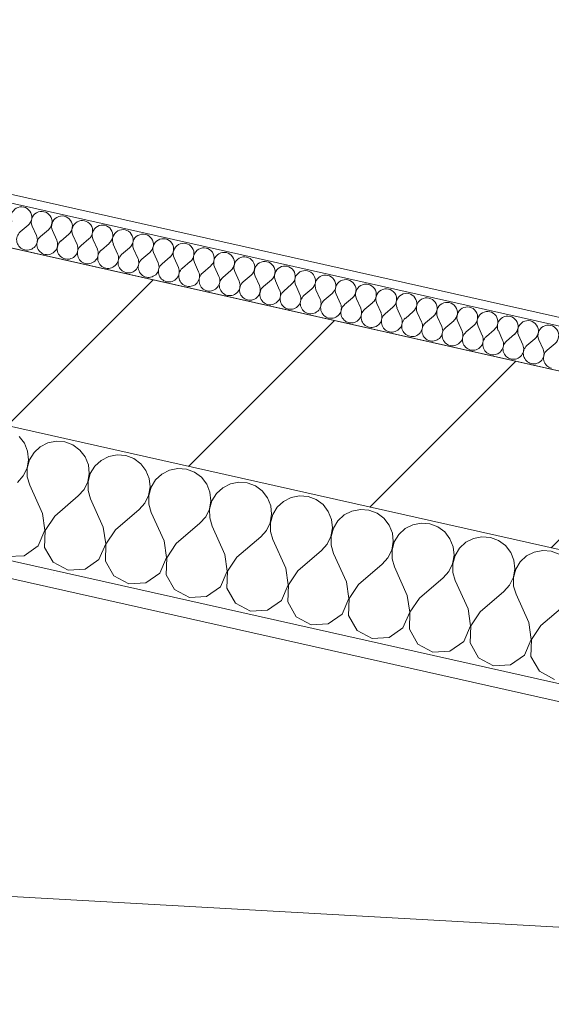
# Model space of a CAD drawing. Header units: millimetres. Extents: x -7218036 to -6920397, y 6117771 to 6333681.
# Tile 54 of 256: x -7181619 to -7181009, y 6150727 to 6151856. Entities that reach past the tile are written whole.
import ezdxf

# ---------------------------------------------------------------- set-up
doc = ezdxf.new("R2010")
doc.units = ezdxf.units.MM
doc.header["$MEASUREMENT"] = 0
for name, color, linetype in [('АР-Стены_внешние_.АР', 7, 'Continuous'), ('АР-Стены_внутренние_пилоны.АР', 7, 'Continuous'), ('АР-Стены_Перегородки_100_.АР', 7, 'Continuous'), ('ИОС-Шахты и отверстия.АР', 7, 'Continuous')]:
    doc.layers.add(name, color=color, linetype=linetype)
for name, color, linetype, lineweight in [('АР-Стены_внешние_.АР_Ном._пера__1', 7, 'Continuous', 0), ('АР-Стены_внутренние_пилоны.АР_Ном._пера__1', 7, 'Continuous', 30), ('АР-Стены_Перегородки_100_.АР_Ном._пера__1', 7, 'Continuous', 15), ('ИОС-Шахты и отверстия.АР_Ном._пера__1', 7, 'Continuous', 0)]:
    doc.layers.add(name, color=color, linetype=linetype, lineweight=lineweight)
pattern_1 = [(45, (-6566190.34, 6563027.8), (-111.369318, 111.369318), [0, -105, 0, -157.5]), (110, (-6565840.34, 6563027.8), (148.001588, 53.868173), [0, -77, 0, -133])]

# ---------------------------------------------------------------- blocks, each defined once
blk = doc.blocks.new('*X184', base_point=(-6566190.3, 6562677.8))
at = {"layer": 'АР-Стены_Перегородки_100_.АР_Ном._пера__1', "color": 7, "linetype": 'Continuous', "lineweight": 0}
for p, q in [((-7181613.5, 6151370.6), (-7181619.6, 6151378.4)), ((-7181609.9, 6151361.5), (-7181613.5, 6151370.6)), ((-7181586.5, 6151371), (-7181595.3, 6151366.5)), ((-7181576.9, 6151372.9), (-7181586.5, 6151371)), ((-7181567, 6151372.1), (-7181576.9, 6151372.9)), ((-7181557.8, 6151368.6), (-7181567, 6151372.1)), ((-7181549.9, 6151362.8), (-7181557.8, 6151368.6)), ((-7181608.9, 6151351.7), (-7181609.9, 6151361.5)), ((-7181602.5, 6151359.8), (-7181607.6, 6151351.4)), ((-7181595.3, 6151366.5), (-7181602.5, 6151359.8)), ((-7181543.9, 6151355), (-7181549.9, 6151362.8)), ((-7181507.2, 6151357.3), (-7181516.8, 6151355.3)), ((-7181497.3, 6151356.4), (-7181507.2, 6151357.3)), ((-7181610.5, 6151342), (-7181608.9, 6151351.7)), ((-7181607.6, 6151351.4), (-7181610.3, 6151341.9)), ((-7181540.2, 6151345.8), (-7181543.9, 6151355)), ((-7181539.2, 6151336), (-7181540.2, 6151345.8)), ((-7181525.6, 6151350.9), (-7181532.8, 6151344.2)), ((-7181516.8, 6151355.3), (-7181525.6, 6151350.9)), ((-7181488.1, 6151353), (-7181497.3, 6151356.4)), ((-7181480.2, 6151347.1), (-7181488.1, 6151353)), ((-7181474.2, 6151339.3), (-7181480.2, 6151347.1)), ((-7181614.8, 6151333.1), (-7181610.5, 6151342)), ((-7181610.3, 6151341.9), (-7181610.2, 6151332.1)), ((-7181540.9, 6151326.3), (-7181539.2, 6151336)), ((-7181538, 6151335.8), (-7181540.6, 6151326.3)), ((-7181532.8, 6151344.2), (-7181538, 6151335.8)), ((-7181470.5, 6151330.2), (-7181474.2, 6151339.3)), ((-7181455.9, 6151335.2), (-7181463.1, 6151328.5)), ((-7181447.1, 6151339.7), (-7181455.9, 6151335.2)), ((-7181437.5, 6151341.6), (-7181447.1, 6151339.7)), ((-7181427.6, 6151340.8), (-7181437.5, 6151341.6)), ((-7181418.4, 6151337.3), (-7181427.6, 6151340.8)), ((-7181410.5, 6151331.5), (-7181418.4, 6151337.3)), ((-7181621.4, 6151325.7), (-7181614.8, 6151333.1)), ((-7181610.2, 6151332.1), (-7181607.4, 6151322.6)), ((-7181545.1, 6151317.4), (-7181540.9, 6151326.3)), ((-7181540.6, 6151326.3), (-7181540.5, 6151316.4)), ((-7181469.5, 6151320.4), (-7181470.5, 6151330.2)), ((-7181463.1, 6151328.5), (-7181468.3, 6151320.1)), ((-7181404.5, 6151323.7), (-7181410.5, 6151331.5)), ((-7181400.8, 6151314.5), (-7181404.5, 6151323.7)), ((-7181377.4, 6151324), (-7181386.2, 6151319.6)), ((-7181367.8, 6151325.9), (-7181377.4, 6151324)), ((-7181358, 6151325.1), (-7181367.8, 6151325.9)), ((-7181348.7, 6151321.7), (-7181358, 6151325.1)), ((-7181592.8, 6151290), (-7181607.4, 6151322.6)), ((-7181551.7, 6151310.1), (-7181545.1, 6151317.4)), ((-7181540.5, 6151316.4), (-7181537.7, 6151306.9)), ((-7181471.2, 6151310.7), (-7181469.5, 6151320.4)), ((-7181468.3, 6151320.1), (-7181470.9, 6151310.6)), ((-7181399.8, 6151304.7), (-7181400.8, 6151314.5)), ((-7181393.4, 6151312.9), (-7181398.6, 6151304.4)), ((-7181386.2, 6151319.6), (-7181393.4, 6151312.9)), ((-7181340.8, 6151315.8), (-7181348.7, 6151321.7)), ((-7181334.8, 6151308), (-7181340.8, 6151315.8)), ((-7181578.8, 6151286.9), (-7181551.7, 6151310.1)), ((-7181523.1, 6151274.4), (-7181537.7, 6151306.9)), ((-7181482, 6151294.4), (-7181475.4, 6151301.8)), ((-7181475.4, 6151301.8), (-7181471.2, 6151310.7)), ((-7181470.9, 6151310.6), (-7181470.8, 6151300.8)), ((-7181470.8, 6151300.8), (-7181468, 6151291.3)), ((-7181401.5, 6151295), (-7181399.8, 6151304.7)), ((-7181398.6, 6151304.4), (-7181401.2, 6151295)), ((-7181331.1, 6151298.9), (-7181334.8, 6151308)), ((-7181316.5, 6151303.9), (-7181323.8, 6151297.2)), ((-7181307.8, 6151308.4), (-7181316.5, 6151303.9)), ((-7181298.1, 6151310.3), (-7181307.8, 6151308.4)), ((-7181288.3, 6151309.5), (-7181298.1, 6151310.3)), ((-7181279, 6151306), (-7181288.3, 6151309.5)), ((-7181271.1, 6151300.2), (-7181279, 6151306)), ((-7181265.1, 6151292.4), (-7181271.1, 6151300.2)), ((-7181589.9, 6151270.7), (-7181592.8, 6151290)), ((-7181509.2, 6151271.2), (-7181482, 6151294.4)), ((-7181453.4, 6151258.7), (-7181468, 6151291.3)), ((-7181405.7, 6151286.1), (-7181401.5, 6151295)), ((-7181401.2, 6151295), (-7181401.1, 6151285.1)), ((-7181331.8, 6151279.4), (-7181330.1, 6151289.1)), ((-7181330.1, 6151289.1), (-7181331.1, 6151298.9)), ((-7181323.8, 6151297.2), (-7181328.9, 6151288.8)), ((-7181261.4, 6151283.2), (-7181265.1, 6151292.4)), ((-7181238.1, 6151292.7), (-7181246.8, 6151288.3)), ((-7181228.4, 6151294.6), (-7181238.1, 6151292.7)), ((-7181218.6, 6151293.8), (-7181228.4, 6151294.6)), ((-7181209.3, 6151290.4), (-7181218.6, 6151293.8)), ((-7181201.4, 6151284.5), (-7181209.3, 6151290.4)), ((-7181578.8, 6151286.9), (-7181589.7, 6151270.6)), ((-7181439.5, 6151255.6), (-7181412.3, 6151278.8)), ((-7181412.3, 6151278.8), (-7181405.7, 6151286.1)), ((-7181401.1, 6151285.1), (-7181398.4, 6151275.6)), ((-7181336.1, 6151270.5), (-7181331.8, 6151279.4)), ((-7181328.9, 6151288.8), (-7181331.5, 6151279.3)), ((-7181331.5, 6151279.3), (-7181331.4, 6151269.4)), ((-7181260.4, 6151273.4), (-7181261.4, 6151283.2)), ((-7181254.1, 6151281.6), (-7181259.2, 6151273.1)), ((-7181246.8, 6151288.3), (-7181254.1, 6151281.6)), ((-7181195.4, 6151276.7), (-7181201.4, 6151284.5)), ((-7181158.7, 6151279), (-7181168.4, 6151277.1)), ((-7181148.9, 6151278.2), (-7181158.7, 6151279)), ((-7181139.7, 6151274.7), (-7181148.9, 6151278.2)), ((-7181597.7, 6151252.8), (-7181589.9, 6151270.7)), ((-7181589.7, 6151270.6), (-7181590.3, 6151251.1)), ((-7181520.3, 6151255.1), (-7181523.1, 6151274.4)), ((-7181509.2, 6151271.2), (-7181520, 6151255)), ((-7181383.7, 6151243.1), (-7181398.4, 6151275.6)), ((-7181342.6, 6151263.1), (-7181336.1, 6151270.5)), ((-7181331.4, 6151269.4), (-7181328.7, 6151260)), ((-7181262.1, 6151263.7), (-7181260.4, 6151273.4)), ((-7181259.2, 6151273.1), (-7181261.8, 6151263.6)), ((-7181191.7, 6151267.6), (-7181195.4, 6151276.7)), ((-7181190.7, 6151257.8), (-7181191.7, 6151267.6)), ((-7181177.1, 6151272.6), (-7181184.4, 6151265.9)), ((-7181168.4, 6151277.1), (-7181177.1, 6151272.6)), ((-7181131.7, 6151268.9), (-7181139.7, 6151274.7)), ((-7181125.7, 6151261.1), (-7181131.7, 6151268.9)), ((-7181528, 6151237.1), (-7181520.3, 6151255.1)), ((-7181520, 6151255), (-7181520.6, 6151235.5)), ((-7181450.6, 6151239.4), (-7181453.4, 6151258.7)), ((-7181439.5, 6151255.6), (-7181450.3, 6151239.3)), ((-7181369.8, 6151239.9), (-7181342.6, 6151263.1)), ((-7181314, 6151227.4), (-7181328.7, 6151260)), ((-7181266.4, 6151254.8), (-7181262.1, 6151263.7)), ((-7181261.8, 6151263.6), (-7181261.7, 6151253.8)), ((-7181192.4, 6151248.1), (-7181190.7, 6151257.8)), ((-7181189.5, 6151257.5), (-7181192.1, 6151248)), ((-7181184.4, 6151265.9), (-7181189.5, 6151257.5)), ((-7181122, 6151251.9), (-7181125.7, 6151261.1)), ((-7181107.5, 6151257), (-7181114.7, 6151250.3)), ((-7181098.7, 6151261.4), (-7181107.5, 6151257)), ((-7181089, 6151263.3), (-7181098.7, 6151261.4)), ((-7181079.2, 6151262.5), (-7181089, 6151263.3)), ((-7181070, 6151259.1), (-7181079.2, 6151262.5)), ((-7181062, 6151253.2), (-7181070, 6151259.1)), ((-7181613.7, 6151241.6), (-7181597.7, 6151252.8)), ((-7181590.3, 6151251.1), (-7181580.6, 6151234.2)), ((-7181300.1, 6151224.3), (-7181272.9, 6151247.5)), ((-7181272.9, 6151247.5), (-7181266.4, 6151254.8)), ((-7181261.7, 6151253.8), (-7181259, 6151244.3)), ((-7181244.3, 6151211.8), (-7181259, 6151244.3)), ((-7181196.7, 6151239.2), (-7181192.4, 6151248.1)), ((-7181192.1, 6151248), (-7181192, 6151238.1)), ((-7181121, 6151242.1), (-7181122, 6151251.9)), ((-7181114.7, 6151250.3), (-7181119.8, 6151241.8)), ((-7181056, 6151245.4), (-7181062, 6151253.2)), ((-7181052.3, 6151236.3), (-7181056, 6151245.4)), ((-7181029, 6151245.8), (-7181037.8, 6151241.3)), ((-7181019.3, 6151247.7), (-7181029, 6151245.8)), ((-7181009.5, 6151246.9), (-7181019.3, 6151247.7)), ((-7181000.3, 6151243.4), (-7181009.5, 6151246.9)), ((-7181633.2, 6151240.5), (-7181613.7, 6151241.6)), ((-7181580.6, 6151234.2), (-7181563.5, 6151224.9)), ((-7181544, 6151226), (-7181528, 6151237.1)), ((-7181520.6, 6151235.5), (-7181510.9, 6151218.5)), ((-7181458.3, 6151221.5), (-7181450.6, 6151239.4)), ((-7181450.3, 6151239.3), (-7181450.9, 6151219.8)), ((-7181380.9, 6151223.8), (-7181383.7, 6151243.1)), ((-7181369.8, 6151239.9), (-7181380.6, 6151223.7)), ((-7181203.2, 6151231.8), (-7181196.7, 6151239.2)), ((-7181192, 6151238.1), (-7181189.3, 6151228.7)), ((-7181127, 6151223.5), (-7181122.7, 6151232.4)), ((-7181122.7, 6151232.4), (-7181121, 6151242.1)), ((-7181119.8, 6151241.8), (-7181122.4, 6151232.3)), ((-7181051.3, 6151226.5), (-7181052.3, 6151236.3)), ((-7181045, 6151234.6), (-7181050.1, 6151226.2)), ((-7181037.8, 6151241.3), (-7181045, 6151234.6)), ((-7181563.5, 6151224.9), (-7181544, 6151226)), ((-7181474.3, 6151210.3), (-7181458.3, 6151221.5)), ((-7181388.6, 6151205.8), (-7181380.9, 6151223.8)), ((-7181380.6, 6151223.7), (-7181381.3, 6151204.2)), ((-7181311.2, 6151208.1), (-7181314, 6151227.4)), ((-7181300.1, 6151224.3), (-7181310.9, 6151208)), ((-7181230.4, 6151208.6), (-7181203.2, 6151231.8)), ((-7181174.6, 6151196.1), (-7181189.3, 6151228.7)), ((-7181133.5, 6151216.2), (-7181127, 6151223.5)), ((-7181122.4, 6151232.3), (-7181122.3, 6151222.5)), ((-7181122.3, 6151222.5), (-7181119.6, 6151213)), ((-7181053, 6151216.8), (-7181051.3, 6151226.5)), ((-7181050.1, 6151226.2), (-7181052.7, 6151216.7)), ((-7181510.9, 6151218.5), (-7181493.8, 6151209.2)), ((-7181493.8, 6151209.2), (-7181474.3, 6151210.3)), ((-7181450.9, 6151219.8), (-7181441.3, 6151202.9)), ((-7181241.5, 6151192.4), (-7181244.3, 6151211.8)), ((-7181160.7, 6151193), (-7181133.5, 6151216.2)), ((-7181104.9, 6151180.5), (-7181119.6, 6151213)), ((-7181057.3, 6151207.9), (-7181053, 6151216.8)), ((-7181052.7, 6151216.7), (-7181052.7, 6151206.8)), ((-7181441.3, 6151202.9), (-7181424.1, 6151193.6)), ((-7181404.6, 6151194.7), (-7181388.6, 6151205.8)), ((-7181381.3, 6151204.2), (-7181371.6, 6151187.2)), ((-7181318.9, 6151190.2), (-7181311.2, 6151208.1)), ((-7181310.9, 6151208), (-7181311.6, 6151188.5)), ((-7181230.4, 6151208.6), (-7181241.2, 6151192.4)), ((-7181091, 6151177.3), (-7181063.8, 6151200.5)), ((-7181063.8, 6151200.5), (-7181057.3, 6151207.9)), ((-7181052.7, 6151206.8), (-7181049.9, 6151197.4)), ((-7181424.1, 6151193.6), (-7181404.6, 6151194.7)), ((-7181371.6, 6151187.2), (-7181354.4, 6151177.9)), ((-7181334.9, 6151179), (-7181318.9, 6151190.2)), ((-7181311.6, 6151188.5), (-7181301.9, 6151171.6)), ((-7181249.2, 6151174.5), (-7181241.5, 6151192.4)), ((-7181241.2, 6151192.4), (-7181241.9, 6151172.9)), ((-7181171.8, 6151176.8), (-7181174.6, 6151196.1)), ((-7181160.7, 6151193), (-7181171.5, 6151176.7)), ((-7181035.2, 6151164.8), (-7181049.9, 6151197.4)), ((-7181354.4, 6151177.9), (-7181334.9, 6151179)), ((-7181179.5, 6151158.9), (-7181171.8, 6151176.8)), ((-7181171.5, 6151176.7), (-7181172.2, 6151157.2)), ((-7181102.1, 6151161.1), (-7181104.9, 6151180.5)), ((-7181091, 6151177.3), (-7181101.8, 6151161.1)), ((-7181021.3, 6151161.7), (-7180994.1, 6151184.9)), ((-7181301.9, 6151171.6), (-7181284.7, 6151162.3)), ((-7181265.2, 6151163.4), (-7181249.2, 6151174.5)), ((-7181241.9, 6151172.9), (-7181232.2, 6151155.9)), ((-7181032.4, 6151145.5), (-7181035.2, 6151164.8)), ((-7181284.7, 6151162.3), (-7181265.2, 6151163.4)), ((-7181232.2, 6151155.9), (-7181215, 6151146.6)), ((-7181195.5, 6151147.7), (-7181179.5, 6151158.9)), ((-7181172.2, 6151157.2), (-7181162.5, 6151140.3)), ((-7181109.8, 6151143.2), (-7181102.1, 6151161.1)), ((-7181101.8, 6151161.1), (-7181102.5, 6151141.6)), ((-7181021.3, 6151161.7), (-7181032.1, 6151145.4)), ((-7181215, 6151146.6), (-7181195.5, 6151147.7)), ((-7181125.8, 6151132.1), (-7181109.8, 6151143.2)), ((-7181040.2, 6151127.6), (-7181032.4, 6151145.5)), ((-7181032.1, 6151145.4), (-7181032.8, 6151125.9)), ((-7181162.5, 6151140.3), (-7181145.3, 6151131)), ((-7181145.3, 6151131), (-7181125.8, 6151132.1)), ((-7181102.5, 6151141.6), (-7181092.8, 6151124.6)), ((-7181092.8, 6151124.6), (-7181075.6, 6151115.3)), ((-7181056.2, 6151116.4), (-7181040.2, 6151127.6)), ((-7181032.8, 6151125.9), (-7181023.1, 6151109)), ((-7181075.6, 6151115.3), (-7181056.2, 6151116.4)), ((-7181023.1, 6151109), (-7181006, 6151099.7))]:
    blk.add_line(p, q, dxfattribs=at)
blk = doc.blocks.new('Стена_77_5', base_point=(-7179263.1, 6150858.3))
at = {"layer": 'АР-Стены_Перегородки_100_.АР', "linetype": 'Continuous', "lineweight": 0, "true_color": 0x000000}
h = blk.add_hatch(dxfattribs=at)
h.set_pattern_fill('ШТУКАТУРКА__ГИПС_01_0005', color=18, style=0, pattern_type=2)
h.set_pattern_definition(pattern_1)
h.paths.add_polyline_path([(-7179461.9, 6150749.2), (-7182200.3, 6151364.2), (-7182204.7, 6151344.7), (-7179466.2, 6150729.7)])
at = {"layer": 'АР-Стены_Перегородки_100_.АР_Ном._пера__1', "color": 7, "linetype": 'Continuous', "lineweight": 0}
blk.add_line((-7182219.8, 6151368.6), (-7179461.9, 6150749.2), dxfattribs=at)
at = {"layer": 'АР-Стены_Перегородки_100_.АР_Ном._пера__1', "color": 7, "linetype": 'Continuous', "lineweight": 0, "flags": 128}
for points in [[(-7179409.5, 6150891.2), (-7182333.3, 6151547.9)], [(-7182204.7, 6151344.7), (-7179466.2, 6150729.7)]]:
    blk.add_lwpolyline(points, dxfattribs=at)
at = {"layer": 'АР-Стены_Перегородки_100_.АР', "color": 7, "lineweight": 0}
blk.add_blockref('*X184', (-6566190.3, 6562677.8), dxfattribs=at)
blk = doc.blocks.new('Стена_82_5', base_point=(-7179119.2, 6150928.5))
at = {"layer": 'АР-Стены_внутренние_пилоны.АР', "linetype": 'Continuous', "lineweight": 0, "true_color": 0x000000}
h = blk.add_hatch(dxfattribs=at)
h.set_pattern_fill('БЛОКИ_БЕТОННЫЕ_ЭФФЕКТИВН_7C', color=18, style=0, pattern_type=2)
h.set_pattern_definition([(45, (-6566190.34, 6562677.8), (-127.279217, 127.279217), [])])
h.paths.add_polyline_path([(-7182333.3, 6151547.9), (-7179263.1, 6150858.3), (-7179219.3, 6151053.4), (-7182289.5, 6151743)])
at = {"layer": 'АР-Стены_внутренние_пилоны.АР_Ном._пера__1', "color": 7, "linetype": 'Continuous', "lineweight": 15, "flags": 128}
for points in [[(-7179219.3, 6151053.4), (-7182289.5, 6151743)], [(-7182333.3, 6151547.9), (-7179263.1, 6150858.3)]]:
    blk.add_lwpolyline(points, dxfattribs=at)
blk = doc.blocks.new('*X374', base_point=(-6566190.3, 6562677.8))
at = {"layer": 'АР-Стены_внешние_.АР_Ном._пера__1', "color": 7, "linetype": 'Continuous', "lineweight": 0}
for p, q in [((-7181609.2, 6151620.7), (-7181618.2, 6151613)), ((-7181604.5, 6151619.7), (-7181599.6, 6151608.8)), ((-7181585.9, 6151615.5), (-7181595, 6151607.8)), ((-7181581.3, 6151614.4), (-7181576.4, 6151603.6)), ((-7181562.7, 6151610.3), (-7181571.8, 6151602.5)), ((-7181558.1, 6151609.2), (-7181553.2, 6151598.4)), ((-7181539.5, 6151605), (-7181548.5, 6151597.3)), ((-7181534.8, 6151604), (-7181529.9, 6151593.1)), ((-7181516.2, 6151599.8), (-7181525.3, 6151592.1)), ((-7181511.6, 6151598.8), (-7181506.7, 6151587.9)), ((-7181493, 6151594.6), (-7181502.1, 6151586.9)), ((-7181488.4, 6151593.6), (-7181483.5, 6151582.7)), ((-7181469.8, 6151589.4), (-7181478.8, 6151581.7)), ((-7181465.1, 6151588.4), (-7181460.3, 6151577.5)), ((-7181446.6, 6151584.2), (-7181455.6, 6151576.5)), ((-7181441.9, 6151583.1), (-7181437, 6151572.3)), ((-7181423.3, 6151579), (-7181432.4, 6151571.2)), ((-7181418.7, 6151577.9), (-7181413.8, 6151567.1)), ((-7181400.1, 6151573.7), (-7181409.1, 6151566)), ((-7181395.4, 6151572.7), (-7181390.6, 6151561.8)), ((-7181376.9, 6151568.5), (-7181385.9, 6151560.8)), ((-7181372.2, 6151567.5), (-7181367.3, 6151556.6)), ((-7181353.6, 6151563.3), (-7181362.7, 6151555.6)), ((-7181349, 6151562.3), (-7181344.1, 6151551.4)), ((-7181330.4, 6151558.1), (-7181339.5, 6151550.4)), ((-7181325.8, 6151557), (-7181320.9, 6151546.2)), ((-7181307.2, 6151552.9), (-7181316.2, 6151545.1)), ((-7181302.5, 6151551.8), (-7181297.6, 6151541)), ((-7181283.9, 6151547.7), (-7181293, 6151539.9)), ((-7181279.3, 6151546.6), (-7181274.4, 6151535.8)), ((-7181260.7, 6151542.4), (-7181269.8, 6151534.7)), ((-7181256.1, 6151541.4), (-7181251.2, 6151530.5)), ((-7181237.5, 6151537.2), (-7181246.5, 6151529.5)), ((-7181232.8, 6151536.2), (-7181227.9, 6151525.3)), ((-7181214.2, 6151532), (-7181223.3, 6151524.3)), ((-7181209.6, 6151531), (-7181204.7, 6151520.1)), ((-7181191, 6151526.8), (-7181200.1, 6151519.1)), ((-7181186.4, 6151525.7), (-7181181.5, 6151514.9)), ((-7181167.8, 6151521.6), (-7181176.8, 6151513.8)), ((-7181163.1, 6151520.5), (-7181158.3, 6151509.7)), ((-7181144.6, 6151516.4), (-7181153.6, 6151508.6)), ((-7181139.9, 6151515.3), (-7181135, 6151504.4)), ((-7181121.3, 6151511.1), (-7181130.4, 6151503.4)), ((-7181116.7, 6151510.1), (-7181111.8, 6151499.2)), ((-7181098.1, 6151505.9), (-7181107.1, 6151498.2)), ((-7181093.4, 6151504.9), (-7181088.6, 6151494)), ((-7181074.9, 6151500.7), (-7181083.9, 6151493)), ((-7181070.2, 6151499.7), (-7181065.3, 6151488.8)), ((-7181051.6, 6151495.5), (-7181060.7, 6151487.8)), ((-7181047, 6151494.4), (-7181042.1, 6151483.6)), ((-7181028.4, 6151490.3), (-7181037.5, 6151482.5)), ((-7181023.8, 6151489.2), (-7181018.9, 6151478.4)), ((-7181005.2, 6151485), (-7181014.2, 6151477.3))]:
    blk.add_line(p, q, dxfattribs=at)
for centre, start, end in [((-7181616.9, 6151629.8), 310.4718, 204.2116), ((-7181593.7, 6151624.5), 310.4718, 204.2116), ((-7181570.4, 6151619.3), 310.4718, 204.2116), ((-7181547.2, 6151614.1), 310.4718, 204.2116), ((-7181524, 6151608.9), 310.4718, 204.2116), ((-7181610.5, 6151603.9), 130.4718, 257.3417), ((-7181610.5, 6151603.9), 257.3417, 24.2116), ((-7181587.3, 6151598.7), 130.4718, 257.3417), ((-7181500.7, 6151603.7), 310.4718, 204.2116), ((-7181477.5, 6151598.5), 310.4718, 204.2116), ((-7181454.3, 6151593.2), 310.4718, 204.2116), ((-7181587.3, 6151598.7), 257.3417, 24.2116), ((-7181564, 6151593.5), 130.4718, 257.3417), ((-7181564, 6151593.5), 257.3417, 24.2116), ((-7181540.8, 6151588.3), 130.4718, 257.3417), ((-7181431, 6151588), 310.4718, 204.2116), ((-7181407.8, 6151582.8), 310.4718, 204.2116), ((-7181540.8, 6151588.3), 257.3417, 24.2116), ((-7181517.6, 6151583), 130.4718, 257.3417), ((-7181517.6, 6151583), 257.3417, 24.2116), ((-7181494.3, 6151577.8), 130.4718, 257.3417), ((-7181494.3, 6151577.8), 257.3417, 24.2116), ((-7181384.6, 6151577.6), 310.4718, 204.2116), ((-7181361.4, 6151572.4), 310.4718, 204.2116), ((-7181471.1, 6151572.6), 130.4718, 257.3417), ((-7181471.1, 6151572.6), 257.3417, 24.2116), ((-7181447.9, 6151567.4), 130.4718, 257.3417), ((-7181447.9, 6151567.4), 257.3417, 24.2116), ((-7181424.7, 6151562.2), 130.4718, 257.3417), ((-7181338.1, 6151567.1), 310.4718, 204.2116), ((-7181314.9, 6151561.9), 310.4718, 204.2116), ((-7181424.7, 6151562.2), 257.3417, 24.2116), ((-7181401.4, 6151557), 130.4718, 257.3417), ((-7181401.4, 6151557), 257.3417, 24.2116), ((-7181378.2, 6151551.7), 130.4718, 257.3417), ((-7181291.7, 6151556.7), 310.4718, 204.2116), ((-7181268.4, 6151551.5), 310.4718, 204.2116), ((-7181378.2, 6151551.7), 257.3417, 24.2116), ((-7181355, 6151546.5), 130.4718, 257.3417), ((-7181355, 6151546.5), 257.3417, 24.2116), ((-7181331.7, 6151541.3), 130.4718, 257.3417), ((-7181245.2, 6151546.3), 310.4718, 204.2116), ((-7181222, 6151541.1), 310.4718, 204.2116), ((-7181331.7, 6151541.3), 257.3417, 24.2116), ((-7181308.5, 6151536.1), 130.4718, 257.3417), ((-7181308.5, 6151536.1), 257.3417, 24.2116), ((-7181285.3, 6151530.9), 130.4718, 257.3417), ((-7181198.7, 6151535.8), 310.4718, 204.2116), ((-7181175.5, 6151530.6), 310.4718, 204.2116), ((-7181152.3, 6151525.4), 310.4718, 204.2116), ((-7181285.3, 6151530.9), 257.3417, 24.2116), ((-7181262, 6151525.7), 130.4718, 257.3417), ((-7181262, 6151525.7), 257.3417, 24.2116), ((-7181238.8, 6151520.4), 130.4718, 257.3417), ((-7181129, 6151520.2), 310.4718, 204.2116), ((-7181105.8, 6151515), 310.4718, 204.2116), ((-7181238.8, 6151520.4), 257.3417, 24.2116), ((-7181215.6, 6151515.2), 130.4718, 257.3417), ((-7181215.6, 6151515.2), 257.3417, 24.2116), ((-7181192.3, 6151510), 130.4718, 257.3417), ((-7181192.3, 6151510), 257.3417, 24.2116), ((-7181082.6, 6151509.8), 310.4718, 204.2116), ((-7181059.4, 6151504.5), 310.4718, 204.2116), ((-7181169.1, 6151504.8), 130.4718, 257.3417), ((-7181169.1, 6151504.8), 257.3417, 24.2116), ((-7181145.9, 6151499.6), 130.4718, 257.3417), ((-7181145.9, 6151499.6), 257.3417, 24.2116), ((-7181122.7, 6151494.3), 130.4718, 257.3417), ((-7181036.1, 6151499.3), 310.4718, 204.2116), ((-7181012.9, 6151494.1), 310.4718, 204.2116), ((-7181122.7, 6151494.3), 257.3417, 24.2116), ((-7181099.4, 6151489.1), 130.4718, 257.3417), ((-7181099.4, 6151489.1), 257.3417, 24.2116), ((-7181076.2, 6151483.9), 130.4718, 257.3417), ((-7181076.2, 6151483.9), 257.3417, 24.2116), ((-7181053, 6151478.7), 130.4718, 257.3417), ((-7181053, 6151478.7), 257.3417, 24.2116), ((-7181029.7, 6151473.5), 130.4718, 257.3417), ((-7181029.7, 6151473.5), 257.3417, 24.2116), ((-7181006.5, 6151468.3), 130.4718, 257.3417)]:
    blk.add_arc(centre, 11.9, start, end, dxfattribs=at)
blk = doc.blocks.new('Стена_197_5', base_point=(-7182533.4, 6151797.8))
at = {"layer": 'АР-Стены_внешние_.АР', "linetype": 'Continuous', "lineweight": 0, "true_color": 0x000000}
h = blk.add_hatch(dxfattribs=at)
h.set_pattern_fill('ШТУКАТУРКА__ГИПС_01_0005', color=18, style=0, pattern_type=2)
h.set_pattern_definition(pattern_1)
h.paths.add_polyline_path([(-7182522.4, 6151846.6), (-7179266.9, 6151115.4), (-7179264.7, 6151125.1), (-7182520.3, 6151856.3)])
at = {"layer": 'АР-Стены_внешние_.АР_Ном._пера__1', "color": 7, "linetype": 'Continuous', "lineweight": 0}
blk.add_line((-7179257.1, 6151113.2), (-7182522.4, 6151846.6), dxfattribs=at)
at = {"layer": 'АР-Стены_внешние_.АР_Ном._пера__1', "color": 7, "linetype": 'Continuous', "lineweight": 0, "flags": 128}
for points in [[(-7179264.7, 6151125.1), (-7182520.3, 6151856.3)], [(-7182533.4, 6151797.8), (-7179219.3, 6151053.4)]]:
    blk.add_lwpolyline(points, dxfattribs=at)
at = {"layer": 'АР-Стены_внешние_.АР', "color": 7, "lineweight": 0}
blk.add_blockref('*X374', (-6566190.3, 6562677.8), dxfattribs=at)
blk = doc.blocks.new('Символ Проема в Полу 21[125]_5', base_point=(-7179466.2, 6150729.7))
at = {"layer": 'ИОС-Шахты и отверстия.АР_Ном._пера__1', "color": 7, "linetype": 'Continuous', "lineweight": 0, "flags": 128}
for points in [[(-7179466.2, 6150729.7), (-7182204.7, 6151344.7), (-7182511.5, 6149978.8), (-7181901.7, 6150866.2)], [(-7181901.7, 6150866.2), (-7182511.5, 6149978.8), (-7179773, 6149363.7), (-7179466.2, 6150729.7)]]:
    blk.add_lwpolyline(points, close=True, dxfattribs=at)

msp = doc.modelspace()

# ---------------------------------------------------------------- block references
at = {"layer": 'АР-Стены_внешние_.АР', "color": 7, "lineweight": 0}
msp.add_blockref('Стена_197_5', (-7182533.4, 6151797.8), dxfattribs=at)
at = {"layer": 'АР-Стены_внутренние_пилоны.АР', "color": 7, "lineweight": 0}
msp.add_blockref('Стена_82_5', (-7179119.2, 6150928.5), dxfattribs=at)
at = {"layer": 'АР-Стены_Перегородки_100_.АР', "color": 7, "lineweight": 0}
msp.add_blockref('Стена_77_5', (-7179263.1, 6150858.3), dxfattribs=at)
at = {"layer": 'ИОС-Шахты и отверстия.АР', "color": 7, "linetype": 'Continuous', "lineweight": 0}
msp.add_blockref('Символ Проема в Полу 21[125]_5', (-7179466.2, 6150729.7), dxfattribs=at)

doc.saveas('drawing.dxf')
